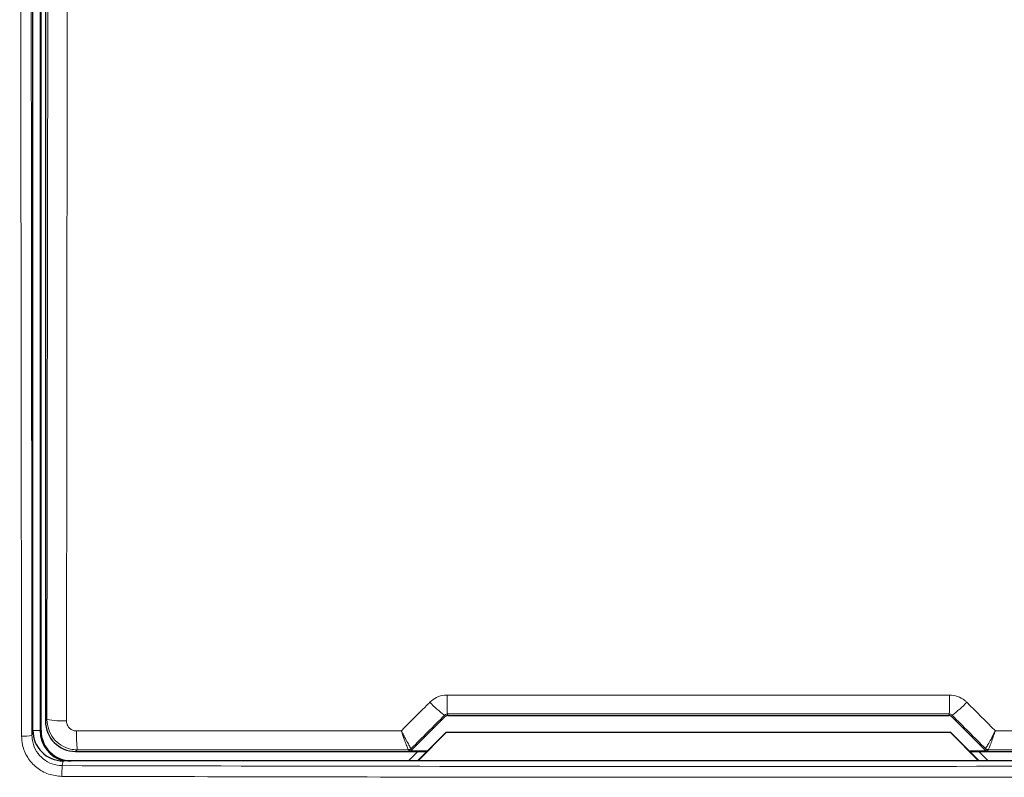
# Model space of a CAD drawing. Header units: millimetres. Extents: x 5 to 418, y 2 to 292.
# Tile 6 of 36: x 114 to 139, y 125 to 144. Entities that reach past the tile are written whole.
import ezdxf

# ---------------------------------------------------------------- set-up
doc = ezdxf.new("R2010")
doc.units = ezdxf.units.MM

msp = doc.modelspace()

# ---------------------------------------------------------------- linework, layer by layer
at = {"color": 7, "linetype": 'Continuous', "lineweight": 25}
for p, q in [((114.7511, 126.2822), (114.7511, 182.7806)), ((114.9511, 126.2805), (114.9511, 182.7305)), ((115.06, 182.4967), (115.06, 126.5142)), ((124.1466, 125.8009), (124.9719, 126.6262)), ((125.0426, 126.6555), (137.4597, 126.6555)), ((137.5304, 126.6262), (138.3557, 125.8009)), ((124.29, 125.5305), (124.9979, 126.2383)), ((124.9979, 126.2383), (125.0011, 126.2305)), ((124.9979, 126.2383), (137.5044, 126.2383)), ((137.5044, 126.2383), (137.5011, 126.2305)), ((137.5044, 126.2383), (138.2123, 125.5305)), ((125.0011, 126.2305), (124.3011, 125.5305)), ((137.5011, 126.2305), (125.0011, 126.2305)), ((138.2011, 125.5305), (137.5011, 126.2305)), ((115.8099, 125.7644), (124.5239, 125.7644)), ((124.297, 125.7644), (124.0707, 125.5381)), ((124.5312, 125.7716), (124.0759, 125.7716)), ((138.4264, 125.7716), (137.9711, 125.7716)), ((137.9784, 125.7644), (146.6924, 125.7644)), ((138.4316, 125.5381), (138.2053, 125.7644)), ((147.0022, 125.5305), (115.5001, 125.5305)), ((124.0707, 125.5381), (124.0707, 125.5305)), ((138.4316, 125.5305), (138.4316, 125.5381))]:
    msp.add_line(p, q, dxfattribs=at)
at = {"color": 7, "linetype": 'Continuous', "lineweight": 18}
for p, q in [((114.9292, 182.7305), (114.9292, 126.2805)), ((115.0996, 126.5538), (115.1232, 148.2367)), ((115.06, 126.5142), (115.0996, 126.5538)), ((124.9719, 126.6262), (124.9566, 126.663)), ((125.0272, 126.6926), (125.0426, 126.6555)), ((137.4597, 126.6555), (137.4751, 126.6926)), ((137.5457, 126.663), (137.5304, 126.6262)), ((114.7271, 126.1618), (114.7511, 126.2822)), ((114.9292, 126.2805), (114.7511, 126.2805)), ((114.9292, 126.2805), (114.9511, 126.2805)), ((115.8494, 125.8038), (115.8099, 125.7644)), ((124.0611, 125.8073), (124.0608, 125.8075)), ((124.0759, 125.7716), (124.0611, 125.8073)), ((124.1318, 125.8366), (124.1313, 125.8367)), ((124.1318, 125.8366), (124.1466, 125.8009)), ((138.3557, 125.8009), (138.3705, 125.8366)), ((138.3705, 125.8366), (138.371, 125.8367)), ((138.4412, 125.8073), (138.4264, 125.7716)), ((138.4415, 125.8075), (138.4412, 125.8073)), ((115.5001, 125.5305), (115.4764, 125.4114))]:
    msp.add_line(p, q, dxfattribs=at)
at = {"color": 7, "linetype": 'Continuous', "lineweight": 18, "flags": 128}
msp.add_lwpolyline([(115.6056, 148.2055), (115.6045, 147.2075), (115.6001, 143.2153), (115.5818, 126.5227)], dxfattribs=at)
at = {"color": 7, "linetype": 'Continuous', "lineweight": 18}
for centre, radius, start, end in [((126.2981, 128.5287), 2.2979, 222.19179, 234.28199), ((133.4977, 127.0541), 8.4782, 179.2752, 182.44403), ((129.004, 127.0541), 8.4788, 357.55613, 0.72475), ((136.2041, 128.5287), 2.2979, 305.71804, 317.80811), ((115.4698, 128.5372), 2.0176, 259.42792, 273.18406), ((119.2686, 126.1655), 3.4383, 178.21486, 186.03827), ((114.5319, 127.2062), 1.0624, 266.58821, 280.58873), ((124.0611, 125.9073), 0.1, 270.00973, 314.99233), ((138.4412, 125.9073), 0.1, 225.00579, 269.99473), ((118.0337, 125.2016), 2.5659, 175.30874, 181.24074)]:
    msp.add_arc(centre, radius, start, end, dxfattribs=at)
at = {"color": 7, "linetype": 'Continuous', "lineweight": 25}
for centre, radius, start, end in [((115.7011, 126.2805), 0.7719, 180, 256.32073), ((115.7011, 126.2805), 0.75, 180, 270), ((124.0607, 125.9074), 0.0999, 270.0608, 314.97674), ((138.4416, 125.9074), 0.0999, 225.02578, 269.93668)]:
    msp.add_arc(centre, radius, start, end, dxfattribs=at)
for centre, major_axis, ratio, start_param, end_param in [((115.81, 126.5143), (0.5303, -0.5303), 0.9998985, 3.9271431, 5.4976349), ((125.0426, 126.5555), (-0.0383, 0.0924), 0.9998216, 5.8905493, 6.6758213), ((137.4597, 126.5555), (0.0383, 0.0924), 0.9998216, 5.8905493, 6.6758213), ((115.5013, 126.2833), (-0.1473, -0.7384), 0.9960441, 4.9100775, 6.4793527), ((124.0759, 125.8716), (0.0383, -0.0924), 0.9998216, 5.8905493, 6.6758213), ((138.4264, 125.8716), (0.0383, 0.0924), 0.9998216, 2.7489567, 3.5342286)]:
    msp.add_ellipse(centre, major_axis=major_axis, ratio=ratio, start_param=start_param, end_param=end_param, dxfattribs=at)
at = {"color": 7, "linetype": 'Continuous', "lineweight": 18}
for centre, major_axis, ratio, start_param, end_param in [((159.2463, 150.0704), (443.0002, 443.1357), 0.0123167, 1.6359514, 1.6378189), ((131.2511, 118.9938), (441.1043, 0), 0.0174551, 1.5566859, 1.5849067), ((103.256, 150.0704), (-443.0002, 443.1357), 0.0123167, 4.6453664, 4.6472339), ((131.2511, 118.11), (441.0491, 0), 0.0174551, 1.5871, 1.6057242), ((131.2511, 118.11), (441.0491, 0), 0.0174551, 1.5358685, 1.5544927)]:
    msp.add_ellipse(centre, major_axis=major_axis, ratio=ratio, start_param=start_param, end_param=end_param, dxfattribs=at)
for points, knots in [([(114.4687, 126.1456), (114.4685, 126.3119), (114.4675, 127.1435), (114.4636, 130.6364), (114.4488, 144.6112), (114.4335, 162.6791), (114.4251, 178.0925), (114.4225, 182.8437)], [0, 0, 0, 0, 0.00880868, 0.04404332, 0.18498229, 0.74876636, 1, 1, 1, 1]), ([(114.6809, 182.8508), (114.6864, 173.3982), (114.6973, 154.4898), (114.7172, 135.6055), (114.7271, 126.1618)], [0, 0, 0, 0, 0.4999168, 1, 1, 1, 1]), ([(123.8871, 126.2762), (124.0832, 126.4726), (124.3194, 126.7089), (124.5556, 126.9453), (124.5956, 126.9853)], [0, 0, 0, 0, 0.8306214, 1, 1, 1, 1]), ([(124.5956, 126.9853), (124.6479, 127.0283), (124.7525, 127.1141), (124.9086, 127.1573), (124.998, 127.1606), (125.0202, 127.1614)], [0, 0, 0, 0, 0.4289709, 0.8581066, 1, 1, 1, 1]), ([(125.0202, 127.1614), (125.3535, 127.1614), (127.02, 127.1618), (131.1741, 127.1624), (134.9948, 127.1618), (137.4821, 127.1614)], [0, 0, 0, 0, 0.08024224, 0.4012143, 1, 1, 1, 1]), ([(137.4821, 127.1614), (137.5494, 127.1547), (137.684, 127.1413), (137.8248, 127.0616), (137.8902, 127.0007), (137.9067, 126.9853)], [0, 0, 0, 0, 0.4282341, 0.8563384, 1, 1, 1, 1]), ([(137.9067, 126.9853), (138.1419, 126.7499), (138.3781, 126.5135), (138.6143, 126.2772), (138.6152, 126.2762)], [0, 0, 0, 0, 0.9960467, 1, 1, 1, 1]), ([(115.8494, 125.8038), (115.7936, 125.8075), (115.6542, 125.8168), (115.4435, 125.9068), (115.2536, 126.0762), (115.1244, 126.3009), (115.1079, 126.4696), (115.0996, 126.5538)], [0, 0, 0, 0, 0.1423688, 0.3561632, 0.5705423, 0.785425, 1, 1, 1, 1]), ([(115.5818, 126.5227), (115.5846, 126.4946), (115.59, 126.4384), (115.6331, 126.3634), (115.6965, 126.3069), (115.7668, 126.2769), (115.8134, 126.2738), (115.832, 126.2726)], [0, 0, 0, 0, 0.2147499, 0.4295803, 0.6438152, 0.8575494, 1, 1, 1, 1]), ([(125.0272, 126.6926), (125.0235, 126.6924), (125.0085, 126.6919), (124.9822, 126.6843), (124.9652, 126.6702), (124.9566, 126.663)], [0, 0, 0, 0, 0.1384836, 0.5625172, 1, 1, 1, 1]), ([(137.5457, 126.663), (137.5429, 126.6655), (137.5323, 126.6756), (137.5092, 126.6891), (137.4863, 126.6914), (137.4751, 126.6926)], [0, 0, 0, 0, 0.1482314, 0.5799311, 1, 1, 1, 1]), ([(115.832, 126.2726), (116.1651, 126.2728), (117.8308, 126.2738), (120.5157, 126.2751), (122.868, 126.2759), (123.8871, 126.2762)], [0, 0, 0, 0, 0.1241022, 0.6205161, 1, 1, 1, 1]), ([(124.1313, 125.8367), (124.1304, 125.8372), (124.1259, 125.8396), (124.1029, 125.8731), (124.0462, 125.9719), (123.9791, 126.097), (123.928, 126.1958), (123.9017, 126.2474), (123.8916, 126.2674), (123.8876, 126.2752), (123.8871, 126.2762)], [0, 0, 0, 0, 0.0500923, 0.2741433, 0.5151571, 0.7656647, 0.9118824, 0.9655798, 0.9952755, 1, 1, 1, 1]), ([(124.0608, 125.8075), (124.0601, 125.808), (124.0566, 125.8109), (124.0398, 125.847), (123.9993, 125.9525), (123.9519, 126.0857), (123.9158, 126.1907), (123.8973, 126.2456), (123.8902, 126.2668), (123.8874, 126.2751), (123.8871, 126.2762)], [0, 0, 0, 0, 0.0500958, 0.2741459, 0.5151568, 0.7656635, 0.911884, 0.965581, 0.995275, 1, 1, 1, 1]), ([(138.6152, 126.2762), (138.6147, 126.2752), (138.613, 126.2719), (138.6088, 126.2635), (138.5985, 126.2432), (138.5712, 126.1896), (138.5185, 126.0881), (138.4514, 125.9634), (138.3965, 125.8684), (138.3757, 125.8389), (138.3716, 125.837), (138.371, 125.8367)], [0, 0, 0, 0, 0.00472672, 0.01446128, 0.03684059, 0.09439158, 0.25300646, 0.50158607, 0.74153664, 0.96442325, 1, 1, 1, 1]), ([(138.6152, 126.2762), (138.6148, 126.2751), (138.6137, 126.2716), (138.6107, 126.2627), (138.6035, 126.2412), (138.5843, 126.1842), (138.5471, 126.0763), (138.4996, 125.9434), (138.4604, 125.8419), (138.4452, 125.8101), (138.442, 125.8078), (138.4415, 125.8075)], [0, 0, 0, 0, 0.0047274, 0.0144601, 0.036839, 0.0943885, 0.2530057, 0.5015881, 0.7415297, 0.9644169, 1, 1, 1, 1]), ([(138.6152, 126.2762), (138.8932, 126.2762), (140.5044, 126.2757), (143.1897, 126.2746), (145.5963, 126.2732), (146.6703, 126.2726)], [0, 0, 0, 0, 0.1035199, 0.5999338, 1, 1, 1, 1]), ([(115.4684, 125.146), (115.3559, 125.1573), (115.1311, 125.1801), (114.8314, 125.353), (114.6053, 125.607), (114.4858, 125.8876), (114.4735, 126.0726), (114.4687, 126.1456)], [0, 0, 0, 0, 0.2149213, 0.4298257, 0.6447639, 0.8597301, 1, 1, 1, 1]), ([(114.7271, 126.1618), (114.7308, 126.107), (114.74, 125.9682), (114.8295, 125.7576), (114.999, 125.567), (115.2235, 125.4371), (115.3921, 125.42), (115.4764, 125.4114)], [0, 0, 0, 0, 0.14029461, 0.35529681, 0.57025089, 0.7851343, 1, 1, 1, 1]), ([(115.4764, 125.4114), (120.7319, 125.4004), (131.2485, 125.3784), (141.765, 125.4004), (147.0259, 125.4114)], [0, 0, 0, 0, 0.4997441, 1, 1, 1, 1]), ([(147.0339, 125.146), (146.8673, 125.1455), (146.0344, 125.1432), (142.5358, 125.1344), (135.6916, 125.1234), (126.0003, 125.1223), (118.979, 125.1381), (115.4684, 125.146)], [0, 0, 0, 0, 0.0158376, 0.0791881, 0.332598, 0.666299, 1, 1, 1, 1])]:
    msp.add_open_spline(points, degree=3, knots=knots, dxfattribs=at)

doc.saveas('drawing.dxf')
